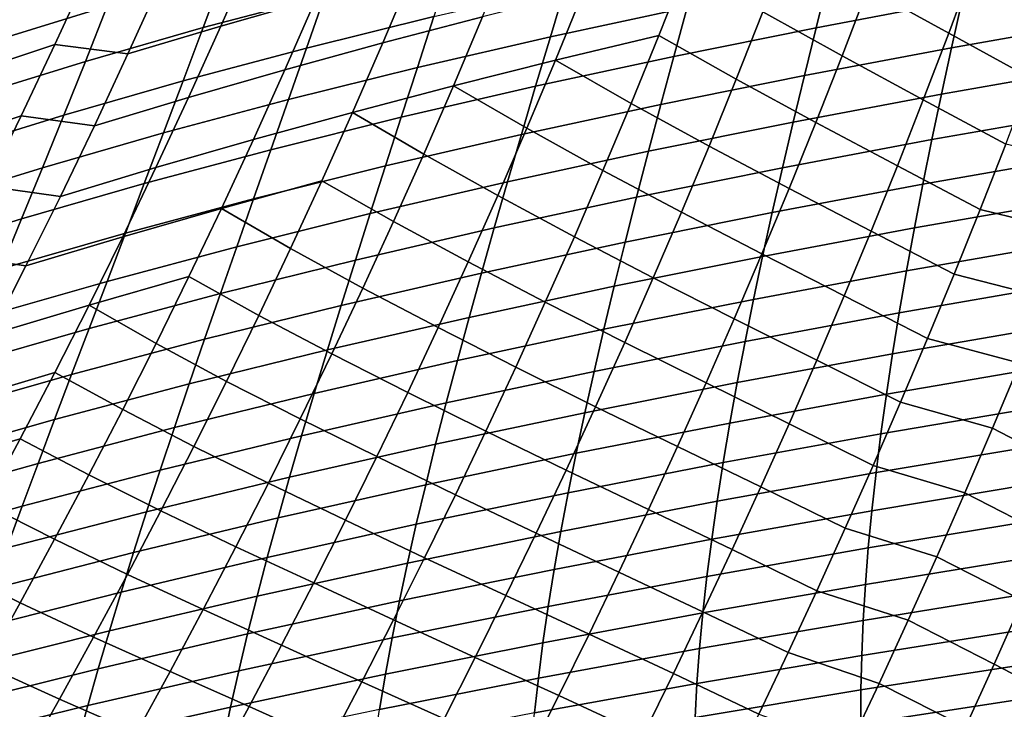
# Model space of a CAD drawing. Header units: metres. Extents: x -25 to 132, y -25 to 25.
# Tile 55 of 256: x 25.79 to 31.29, y -16.01 to -12.16. Entities that reach past the tile are written whole.
import ezdxf

# ---------------------------------------------------------------- set-up
doc = ezdxf.new("R2010")
doc.units = ezdxf.units.M
doc.layers.add('solid_12_061_071_XXX', color=7, linetype='CONTINUOUS')

msp = doc.modelspace()

# ---------------------------------------------------------------- linework, layer by layer
at = {"layer": 'solid_12_061_071_XXX'}
for points in [[(25.878145, -11.643961, 81.867134), (25.415455, -11.803967, 82.138412), (25.218348, -12.221797, 81.875938), (25.688894, -12.05808, 81.616142)], [(27.612686, -11.647513, 80.58371), (27.089323, -11.796555, 80.789223), (26.913042, -12.200152, 80.552696), (27.443188, -12.048393, 80.35817)], [(30.976715, -12.239914, 78.890404), (31.115561, -11.864835, 79.067863), (30.66687, -11.609669, 79.321236), (30.526062, -11.989543, 79.140678)], [(27.598869, -11.727153, 37.669304), (27.494408, -12.028385, 37.982967), (26.814425, -12.208613, 36.895805), (26.927458, -11.90405, 36.570347)], [(28.534203, -11.756544, 80.011711), (27.983932, -11.90058, 80.177696), (27.817869, -12.293577, 79.954948), (28.374344, -12.147388, 79.799538)], [(30.382343, -12.365533, 78.95443), (30.526062, -11.989543, 79.140678), (30.085424, -11.738448, 79.417809), (29.939476, -12.119628, 79.228256)], [(26.403204, -11.772569, 35.140083), (26.279737, -12.088521, 35.464607), (25.655863, -12.280519, 34.352654), (25.788744, -11.960533, 34.016422)], [(27.089323, -11.796555, 80.789223), (26.577774, -11.949112, 81.00869), (26.394388, -12.355573, 80.760773), (26.913042, -12.200152, 80.552696)], [(29.594604, -11.815574, 41.483826), (29.517376, -12.095308, 41.7845), (28.753036, -12.259484, 40.747173), (28.837584, -11.977478, 40.434383)], [(31.113134, -11.785968, 43.827095), (31.051632, -12.056015, 44.113895), (30.236248, -12.209041, 43.110062), (30.304174, -11.937302, 42.811146)], [(28.197741, -11.855171, 39.062126), (28.1033, -12.146368, 39.375706), (27.391764, -12.322473, 38.30864), (27.494408, -12.028385, 37.982967)], [(29.508974, -11.870446, 79.530228), (28.938616, -12.00583, 79.658096), (28.781736, -12.389981, 79.44915), (29.357677, -12.25305, 79.331223)], [(29.790648, -12.496696, 79.032661), (29.939476, -12.119628, 79.228256), (29.508974, -11.870446, 79.530228), (29.357677, -12.25305, 79.331223)], [(31.435673, -12.490702, 78.666794), (31.572777, -12.119708, 78.841118), (31.115561, -11.864835, 79.067863), (30.976715, -12.239914, 78.890404)], [(26.17234, -11.898636, 81.366882), (25.688894, -12.05808, 81.616142), (25.496103, -12.465551, 81.355049), (25.987167, -12.302846, 81.117493)], [(26.394388, -12.355573, 80.760773), (26.577774, -11.949112, 81.00869), (26.17234, -11.898636, 81.366882), (25.987167, -12.302846, 81.117493)], [(26.927458, -11.90405, 36.570347), (26.814425, -12.208613, 36.895805), (26.157633, -12.396636, 35.802078), (26.279737, -12.088521, 35.464607)], [(27.983932, -11.90058, 80.177696), (27.443188, -12.048393, 80.35817), (27.270618, -12.443686, 80.124382), (27.817869, -12.293577, 79.954948)], [(31.888577, -11.909019, 45.105835), (31.835695, -12.172201, 45.390015), (30.992764, -12.32052, 44.410416), (31.051632, -12.056015, 44.113895)], [(28.837584, -11.977478, 40.434383), (28.753036, -12.259484, 40.747173), (28.010944, -12.430844, 39.700844), (28.1033, -12.146368, 39.375706)], [(30.304174, -11.937302, 42.811146), (30.236248, -12.209041, 43.110062), (29.442549, -12.368934, 42.095806), (29.517376, -12.095308, 41.7845)], [(27.494408, -12.028385, 37.982967), (27.391764, -12.322473, 38.30864), (26.703081, -12.505795, 37.233757), (26.814425, -12.208613, 36.895805)], [(28.938616, -12.00583, 79.658096), (28.374344, -12.147388, 79.799538), (28.211559, -12.533281, 79.580078), (28.781736, -12.389981, 79.44915)], [(30.834986, -12.611437, 78.70755), (30.976715, -12.239914, 78.890404), (30.526062, -11.989543, 79.140678), (30.382343, -12.365533, 78.95443)], [(26.279737, -12.088521, 35.464607), (26.157633, -12.396636, 35.802078), (25.524176, -12.5924, 34.702316), (25.655863, -12.280519, 34.352654)], [(27.443188, -12.048393, 80.35817), (26.913042, -12.200152, 80.552696), (26.733637, -12.597889, 80.307404), (27.270618, -12.443686, 80.124382)], [(31.051632, -12.056015, 44.113895), (30.992764, -12.32052, 44.410416), (30.170916, -12.475054, 43.419167), (30.236248, -12.209041, 43.110062)], [(28.1033, -12.146368, 39.375706), (28.010944, -12.430844, 39.700844), (27.291101, -12.609614, 38.646351), (27.391764, -12.322473, 38.30864)], [(29.517376, -12.095308, 41.7845), (29.442549, -12.368934, 42.095806), (28.670816, -12.535178, 41.071064), (28.753036, -12.259484, 40.747173)], [(30.235779, -12.737746, 78.762466), (30.382343, -12.365533, 78.95443), (29.939476, -12.119628, 79.228256), (29.790648, -12.496696, 79.032661)], [(26.913042, -12.200152, 80.552696), (26.394388, -12.355573, 80.760773), (26.207806, -12.755891, 80.50351), (26.733637, -12.597889, 80.307404)], [(28.374344, -12.147388, 79.799538), (27.817869, -12.293577, 79.954948), (27.648869, -12.681367, 79.724442), (28.211559, -12.533281, 79.580078)], [(31.835695, -12.172201, 45.390015), (31.785595, -12.4302, 45.683487), (30.936655, -12.579669, 44.716686), (30.992764, -12.32052, 44.410416)], [(26.814425, -12.208613, 36.895805), (26.703081, -12.505795, 37.233757), (26.037075, -12.697116, 36.152523), (26.157633, -12.396636, 35.802078)], [(29.203526, -12.631308, 79.125771), (29.357677, -12.25305, 79.331223), (28.781736, -12.389981, 79.44915)], [(29.639009, -12.869761, 78.830986), (29.790648, -12.496696, 79.032661), (29.357677, -12.25305, 79.331223), (29.203526, -12.631308, 79.125771)], [(30.236248, -12.209041, 43.110062), (30.170916, -12.475054, 43.419167), (29.370258, -12.636641, 42.41777), (29.442549, -12.368934, 42.095806)], [(31.295704, -12.858456, 78.487366), (31.435673, -12.490702, 78.666794), (30.976715, -12.239914, 78.890404), (30.834986, -12.611437, 78.70755)], [(25.987167, -12.302846, 81.117493), (25.496103, -12.465551, 81.355049), (25.299978, -12.866503, 81.08387), (25.798769, -12.700829, 80.858597)], [(26.207806, -12.755891, 80.50351), (26.394388, -12.355573, 80.760773), (25.987167, -12.302846, 81.117493), (25.798769, -12.700829, 80.858597)], [(27.817869, -12.293577, 79.954948), (27.270618, -12.443686, 80.124382), (27.095083, -12.833506, 79.882332), (27.648869, -12.681367, 79.724442)], [(28.753036, -12.259484, 40.747173), (28.670816, -12.535178, 41.071064), (27.92083, -12.708795, 40.037567), (28.010944, -12.430844, 39.700844)], [(27.391764, -12.322473, 38.30864), (27.291101, -12.609614, 38.646351), (26.593597, -12.795792, 37.584229), (26.703081, -12.505795, 37.233757)], [(30.992764, -12.32052, 44.410416), (30.936655, -12.579669, 44.716686), (30.108305, -12.735529, 43.738487), (30.170916, -12.475054, 43.419167)], [(30.690437, -12.979509, 78.519302), (30.834986, -12.611437, 78.70755), (30.382343, -12.365533, 78.95443), (30.235779, -12.737746, 78.762466)], [(26.157633, -12.396636, 35.802078), (26.037075, -12.697116, 36.152523), (25.393881, -12.89638, 35.065441), (25.524176, -12.5924, 34.702316)], [(28.622017, -12.769547, 79.233353), (28.781736, -12.389981, 79.44915), (28.211559, -12.533281, 79.580078)], [(29.442549, -12.368934, 42.095806), (29.370258, -12.636641, 42.41777), (28.591064, -12.804753, 41.40609), (28.670816, -12.535178, 41.071064)], [(29.046597, -13.005331, 78.913864), (29.203526, -12.631308, 79.125771), (28.781736, -12.389981, 79.44915), (28.622017, -12.769547, 79.233353)], [(27.270618, -12.443686, 80.124382), (26.733637, -12.597889, 80.307404), (26.551222, -12.989878, 80.053299), (27.095083, -12.833506, 79.882332)], [(28.010944, -12.430844, 39.700844), (27.92083, -12.708795, 40.037567), (27.192577, -12.890006, 38.996132), (27.291101, -12.609614, 38.646351)], [(30.170916, -12.475054, 43.419167), (30.108305, -12.735529, 43.738487), (29.300644, -12.89862, 42.750423), (29.370258, -12.636641, 42.41777)], [(31.785595, -12.4302, 45.683487), (31.738398, -12.683189, 45.986279), (30.883429, -12.833637, 45.032738), (30.936655, -12.579669, 44.716686)], [(26.703081, -12.505795, 37.233757), (26.593597, -12.795792, 37.584229), (25.918245, -12.990161, 36.51598), (26.037075, -12.697116, 36.152523)], [(30.086441, -13.106294, 78.564774), (30.235779, -12.737746, 78.762466), (29.790648, -12.496696, 79.032661), (29.639009, -12.869761, 78.830986)], [(28.045942, -12.91434, 79.35331), (28.211559, -12.533281, 79.580078), (27.648869, -12.681367, 79.724442)], [(28.670816, -12.535178, 41.071064), (28.591064, -12.804753, 41.40609), (27.833103, -12.980416, 40.385902), (27.92083, -12.708795, 40.037567)], [(28.459547, -13.144637, 79.010674), (28.622017, -12.769547, 79.233353), (28.211559, -12.533281, 79.580078), (28.045942, -12.91434, 79.35331)], [(30.936655, -12.579669, 44.716686), (30.883429, -12.833637, 45.032738), (30.048544, -12.990644, 44.068054), (30.108305, -12.735529, 43.738487)], [(26.733637, -12.597889, 80.307404), (26.207806, -12.755891, 80.50351), (26.01815, -13.150178, 80.236877), (26.551222, -12.989878, 80.053299)], [(27.291101, -12.609614, 38.646351), (27.192577, -12.890006, 38.996132), (26.486141, -13.078803, 37.947254), (26.593597, -12.795792, 37.584229)], [(29.370258, -12.636641, 42.41777), (29.300644, -12.89862, 42.750423), (28.513927, -13.068402, 41.752285), (28.591064, -12.804753, 41.40609)], [(29.484638, -13.238935, 78.623222), (29.639009, -12.869761, 78.830986), (29.203526, -12.631308, 79.125771), (29.046597, -13.005331, 78.913864)], [(31.152925, -13.223075, 78.302826), (31.295704, -12.858456, 78.487366), (30.834986, -12.611437, 78.70755), (30.690437, -12.979509, 78.519302)], [(27.648869, -12.681367, 79.724442), (27.095083, -12.833506, 79.882332), (26.916693, -13.217966, 79.631973), (27.477032, -13.064063, 79.486145)], [(27.877588, -13.290676, 79.119209), (28.045942, -12.91434, 79.35331), (27.648869, -12.681367, 79.724442), (27.477032, -13.064063, 79.486145)], [(31.738398, -12.683189, 45.986279), (31.694187, -12.931293, 46.298431), (30.833174, -13.082549, 45.358608), (30.883429, -12.833637, 45.032738)], [(25.798769, -12.700829, 80.858597), (25.299978, -12.866503, 81.08387), (25.100658, -13.261039, 80.802559), (25.607279, -13.092689, 80.590164)], [(26.037075, -12.697116, 36.152523), (25.918245, -12.990161, 36.51598), (25.265169, -13.192662, 35.442059), (25.393881, -12.89638, 35.065441)], [(26.01815, -13.150178, 80.236877), (26.207806, -12.755891, 80.50351), (25.798769, -12.700829, 80.858597), (25.607279, -13.092689, 80.590164)], [(27.92083, -12.708795, 40.037567), (27.833103, -12.980416, 40.385902), (27.096354, -13.163847, 39.358009), (27.192577, -12.890006, 38.996132)], [(30.108305, -12.735529, 43.738487), (30.048544, -12.990644, 44.068054), (29.233833, -13.155052, 43.0938), (29.300644, -12.89862, 42.750423)], [(30.543131, -13.34424, 78.325638), (30.690437, -12.979509, 78.519302), (30.235779, -12.737746, 78.762466), (30.086441, -13.106294, 78.564774)], [(26.593597, -12.795792, 37.584229), (26.486141, -13.078803, 37.947254), (25.801321, -13.275973, 36.892471), (25.918245, -12.990161, 36.51598)], [(28.591064, -12.804753, 41.40609), (28.513927, -13.068402, 41.752285), (27.747921, -13.245902, 40.745888), (27.833103, -12.980416, 40.385902)], [(28.886969, -13.375233, 78.695465), (29.046597, -13.005331, 78.913864), (28.622017, -12.769547, 79.233353), (28.459547, -13.144637, 79.010674)], [(27.095083, -12.833506, 79.882332), (26.551222, -12.989878, 80.053299), (26.365913, -13.376233, 79.790344), (26.916693, -13.217966, 79.631973)], [(30.883429, -12.833637, 45.032738), (30.833174, -13.082549, 45.358608), (29.99173, -13.240525, 44.407909), (30.048544, -12.990644, 44.068054)], [(31.669018, -13.349215, 78.173401), (31.812309, -12.978624, 78.356491), (31.295704, -12.858456, 78.487366), (31.152925, -13.223075, 78.302826)], [(27.192577, -12.890006, 38.996132), (27.096354, -13.163847, 39.358009), (26.380886, -13.35503, 38.322865), (26.486141, -13.078803, 37.947254)], [(28.294407, -13.515368, 78.781082), (28.459547, -13.144637, 79.010674), (28.045942, -12.91434, 79.35331), (27.877588, -13.290676, 79.119209)], [(29.300644, -12.89862, 42.750423), (29.233833, -13.155052, 43.0938), (28.439541, -13.326307, 42.109676), (28.513927, -13.068402, 41.752285)], [(29.934393, -13.471284, 78.361343), (30.086441, -13.106294, 78.564774), (29.639009, -12.869761, 78.830986), (29.484638, -13.238935, 78.623222)], [(31.694187, -12.931293, 46.298431), (31.653038, -13.174617, 46.619984), (30.785973, -13.326509, 45.694344), (30.833174, -13.082549, 45.358608)], [(25.918245, -12.990161, 36.51598), (25.801321, -13.275973, 36.892471), (25.138233, -13.481448, 35.832199), (25.265169, -13.192662, 35.442059)], [(26.551222, -12.989878, 80.053299), (26.01815, -13.150178, 80.236877), (25.825548, -13.538546, 79.960823), (26.365913, -13.376233, 79.790344)], [(27.833103, -12.980416, 40.385902), (27.747921, -13.245902, 40.745888), (27.00259, -13.431333, 39.732018), (27.096354, -13.163847, 39.358009)], [(29.327606, -13.604331, 78.409355), (29.484638, -13.238935, 78.623222), (29.046597, -13.005331, 78.913864), (28.886969, -13.375233, 78.695465)], [(30.048544, -12.990644, 44.068054), (29.99173, -13.240525, 44.407909), (29.169933, -13.406063, 43.447933), (29.233833, -13.155052, 43.0938)], [(31.007397, -13.584663, 78.113167), (31.152925, -13.223075, 78.302826), (30.690437, -12.979509, 78.519302), (30.543131, -13.34424, 78.325638)], [(26.486141, -13.078803, 37.947254), (26.380886, -13.35503, 38.322865), (25.686489, -13.554753, 37.282036), (25.801321, -13.275973, 36.892471)], [(27.302456, -13.44178, 79.240028), (27.477032, -13.064063, 79.486145), (26.916693, -13.217966, 79.631973)], [(27.706585, -13.662403, 78.877747), (27.877588, -13.290676, 79.119209), (27.477032, -13.064063, 79.486145), (27.302456, -13.44178, 79.240028)], [(28.513927, -13.068402, 41.752285), (28.439541, -13.326307, 42.109676), (27.665426, -13.505439, 41.117554), (27.747921, -13.245902, 40.745888)], [(25.825548, -13.538546, 79.960823), (26.01815, -13.150178, 80.236877), (25.607279, -13.092689, 80.590164), (25.412823, -13.47853, 80.312157)], [(30.393127, -13.705735, 78.126549), (30.543131, -13.34424, 78.325638), (30.086441, -13.106294, 78.564774), (29.934393, -13.471284, 78.361343)], [(30.833174, -13.082549, 45.358608), (30.785973, -13.326509, 45.694344), (29.937948, -13.485276, 44.758095), (29.99173, -13.240525, 44.407909)], [(27.096354, -13.163847, 39.358009), (27.00259, -13.431333, 39.732018), (26.278, -13.624671, 38.711086), (26.380886, -13.35503, 38.322865)], [(28.724722, -13.741124, 78.470573), (28.886969, -13.375233, 78.695465), (28.459547, -13.144637, 79.010674), (28.294407, -13.515368, 78.781082)], [(29.233833, -13.155052, 43.0938), (29.169933, -13.406063, 43.447933), (28.368019, -13.578597, 42.478306), (28.439541, -13.326307, 42.109676)], [(31.653038, -13.174617, 46.619984), (31.615023, -13.41326, 46.950989), (30.741901, -13.565619, 46.039989), (30.785973, -13.326509, 45.694344)], [(26.916693, -13.217966, 79.631973), (26.365913, -13.376233, 79.790344), (26.17783, -13.757066, 79.518517), (26.735554, -13.59718, 79.373283)], [(27.125244, -13.814631, 78.986061), (27.302456, -13.44178, 79.240028), (26.916693, -13.217966, 79.631973), (26.735554, -13.59718, 79.373283)], [(27.747921, -13.245902, 40.745888), (27.665426, -13.505439, 41.117554), (26.911442, -13.692651, 40.118187), (27.00259, -13.431333, 39.732018)], [(29.99173, -13.240525, 44.407909), (29.937948, -13.485276, 44.758095), (29.109037, -13.651758, 43.81287), (29.169933, -13.406063, 43.447933)], [(29.779705, -13.832826, 78.152145), (29.934393, -13.471284, 78.361343), (29.484638, -13.238935, 78.623222), (29.327606, -13.604331, 78.409355)], [(31.522837, -13.716921, 77.985229), (31.669018, -13.349215, 78.173401), (31.152925, -13.223075, 78.302826), (31.007397, -13.584663, 78.113167)], [(25.801321, -13.275973, 36.892471), (25.686489, -13.554753, 37.282036), (25.013269, -13.762942, 36.235893), (25.138233, -13.481448, 35.832199)], [(28.126686, -13.881851, 78.544571), (28.294407, -13.515368, 78.781082), (27.877588, -13.290676, 79.119209), (27.706585, -13.662403, 78.877747)], [(26.380886, -13.35503, 38.322865), (26.278, -13.624671, 38.711086), (25.573927, -13.826702, 37.684696), (25.686489, -13.554753, 37.282036)], [(28.439541, -13.326307, 42.109676), (28.368019, -13.578597, 42.478306), (27.585737, -13.759152, 41.500931), (27.665426, -13.505439, 41.117554)], [(30.785973, -13.326509, 45.694344), (30.741901, -13.565619, 46.039989), (29.887285, -13.725002, 45.118652), (29.937948, -13.485276, 44.758095)], [(30.859175, -13.943326, 77.918365), (31.007397, -13.584663, 78.113167), (30.543131, -13.34424, 78.325638), (30.393127, -13.705735, 78.126549)], [(26.365913, -13.376233, 79.790344), (25.825548, -13.538546, 79.960823), (25.630127, -13.921105, 79.675323), (26.17783, -13.757066, 79.518517)], [(29.169933, -13.406063, 43.447933), (29.109037, -13.651758, 43.81287), (28.299459, -13.825377, 42.858212), (28.368019, -13.578597, 42.478306)], [(29.167986, -13.966058, 78.189354), (29.327606, -13.604331, 78.409355), (28.886969, -13.375233, 78.695465), (28.724722, -13.741124, 78.470573)], [(27.00259, -13.431333, 39.732018), (26.911442, -13.692651, 40.118187), (26.177649, -13.887913, 39.111958), (26.278, -13.624671, 38.711086)], [(27.533028, -14.029636, 78.628891), (27.706585, -13.662403, 78.877747), (27.302456, -13.44178, 79.240028), (27.125244, -13.814631, 78.986061)], [(31.615023, -13.41326, 46.950989), (31.580217, -13.647328, 47.291485), (30.701044, -13.799986, 46.395584), (30.741901, -13.565619, 46.039989)], [(25.630127, -13.921105, 79.675323), (25.825548, -13.538546, 79.960823), (25.412823, -13.47853, 80.312157), (25.215528, -13.858456, 80.024536)], [(27.665426, -13.505439, 41.117554), (27.585737, -13.759152, 41.500931), (26.823038, -13.947929, 40.516556), (26.911442, -13.692651, 40.118187)], [(28.559937, -14.10312, 78.239151), (28.724722, -13.741124, 78.470573), (28.294407, -13.515368, 78.781082), (28.126686, -13.881851, 78.544571)], [(29.937948, -13.485276, 44.758095), (29.887285, -13.725002, 45.118652), (29.051239, -13.892244, 44.188656), (29.109037, -13.651758, 43.81287)], [(30.240494, -14.064102, 77.922028), (30.393127, -13.705735, 78.126549), (29.934393, -13.471284, 78.361343), (29.779705, -13.832826, 78.152145)], [(30.741901, -13.565619, 46.039989), (30.701044, -13.799986, 46.395584), (29.839828, -13.959808, 45.489628), (29.887285, -13.725002, 45.118652)], [(26.278, -13.624671, 38.711086), (26.177649, -13.887913, 39.111958), (25.463812, -14.092009, 38.100487), (25.573927, -13.826702, 37.684696)], [(26.551771, -13.971262, 79.106224), (26.735554, -13.59718, 79.373283), (26.17783, -13.757066, 79.518517)], [(26.945494, -14.182729, 78.72422), (27.125244, -13.814631, 78.986061), (26.735554, -13.59718, 79.373283), (26.551771, -13.971262, 79.106224)], [(28.368019, -13.578597, 42.478306), (28.299459, -13.825377, 42.858212), (27.508966, -14.007154, 41.896069), (27.585737, -13.759152, 41.500931)], [(29.622446, -14.19103, 77.93718), (29.779705, -13.832826, 78.152145), (29.327606, -13.604331, 78.409355), (29.167986, -13.966058, 78.189354)], [(31.373823, -14.08185, 77.791977), (31.522837, -13.716921, 77.985229), (31.007397, -13.584663, 78.113167), (30.859175, -13.943326, 77.918365)], [(27.956469, -14.244201, 78.301102), (28.126686, -13.881851, 78.544571), (27.706585, -13.662403, 78.877747), (27.533028, -14.029636, 78.628891)], [(29.109037, -13.651758, 43.81287), (29.051239, -13.892244, 44.188656), (28.233969, -14.066754, 43.249439), (28.299459, -13.825377, 42.858212)], [(31.580217, -13.647328, 47.291485), (31.548695, -13.876924, 47.641514), (30.663481, -14.029711, 46.761173), (30.701044, -13.799986, 46.395584)], [(26.911442, -13.692651, 40.118187), (26.823038, -13.947929, 40.516556), (26.079969, -14.144889, 39.525509), (26.177649, -13.887913, 39.111958)], [(29.00585, -14.324227, 77.963211), (29.167986, -13.966058, 78.189354), (28.724722, -13.741124, 78.470573), (28.559937, -14.10312, 78.239151)], [(29.887285, -13.725002, 45.118652), (29.839828, -13.959808, 45.489628), (28.99663, -14.127627, 44.575329), (29.051239, -13.892244, 44.188656)], [(30.708321, -14.299167, 77.71843), (30.859175, -13.943326, 77.918365), (30.393127, -13.705735, 78.126549), (30.240494, -14.064102, 77.922028)], [(26.17783, -13.757066, 79.518517), (25.630127, -13.921105, 79.675323), (25.432011, -14.297969, 79.380341), (25.987085, -14.132489, 79.23777)], [(26.365458, -14.340324, 78.830772), (26.551771, -13.971262, 79.106224), (26.17783, -13.757066, 79.518517), (25.987085, -14.132489, 79.23777)], [(27.585737, -13.759152, 41.500931), (27.508966, -14.007154, 41.896069), (26.737495, -14.197282, 40.927166), (26.823038, -13.947929, 40.516556)], [(27.357008, -14.392488, 78.372627), (27.533028, -14.029636, 78.628891), (27.125244, -13.814631, 78.986061), (26.945494, -14.182729, 78.72422)], [(28.299459, -13.825377, 42.858212), (28.233969, -14.066754, 43.249439), (27.435223, -14.249552, 42.303005), (27.508966, -14.007154, 41.896069)], [(30.085291, -14.419449, 77.712051), (30.240494, -14.064102, 77.922028), (29.779705, -13.832826, 78.152145), (29.622446, -14.19103, 77.93718)], [(30.701044, -13.799986, 46.395584), (30.663481, -14.029711, 46.761173), (29.795666, -14.189799, 45.871063), (29.839828, -13.959808, 45.489628)], [(26.177649, -13.887913, 39.111958), (26.079969, -14.144889, 39.525509), (25.356291, -14.350809, 38.529442), (25.463812, -14.092009, 38.100487)], [(28.392691, -14.461329, 78.001183), (28.559937, -14.10312, 78.239151), (28.126686, -13.881851, 78.544571), (27.956469, -14.244201, 78.301102)], [(29.051239, -13.892244, 44.188656), (28.99663, -14.127627, 44.575329), (28.171642, -14.302838, 43.652027), (28.233969, -14.066754, 43.249439)], [(31.548695, -13.876924, 47.641514), (31.520529, -14.102149, 48.001125), (30.629288, -14.254899, 47.136806), (30.663481, -14.029711, 46.761173)], [(26.823038, -13.947929, 40.516556), (26.737495, -14.197282, 40.927166), (25.985088, -14.395713, 39.951778), (26.079969, -14.144889, 39.525509)], [(29.839828, -13.959808, 45.489628), (29.795666, -14.189799, 45.871063), (28.945307, -14.358013, 44.972931), (28.99663, -14.127627, 44.575329)], [(31.222034, -14.44411, 77.593643), (31.373823, -14.08185, 77.791977), (30.859175, -13.943326, 77.918365), (30.708321, -14.299167, 77.71843)], [(26.763306, -14.546189, 78.454468), (26.945494, -14.182729, 78.72422), (26.551771, -13.971262, 79.106224), (26.365458, -14.340324, 78.830772)], [(27.508966, -14.007154, 41.896069), (27.435223, -14.249552, 42.303005), (26.654934, -14.440819, 41.350052), (26.737495, -14.197282, 40.927166)], [(29.462681, -14.546004, 77.716423), (29.622446, -14.19103, 77.93718), (29.167986, -13.966058, 78.189354), (29.00585, -14.324227, 77.963211)], [(27.783838, -14.60253, 78.050659), (27.956469, -14.244201, 78.301102), (27.533028, -14.029636, 78.628891), (27.357008, -14.392488, 78.372627)], [(28.233969, -14.066754, 43.249439), (28.171642, -14.302838, 43.652027), (27.364614, -14.486456, 42.721783), (27.435223, -14.249552, 42.303005)], [(30.663481, -14.029711, 46.761173), (30.629288, -14.254899, 47.136806), (29.754881, -14.41508, 46.263004), (29.795666, -14.189799, 45.871063)], [(30.554888, -14.652291, 77.513329), (30.708321, -14.299167, 77.71843), (30.240494, -14.064102, 77.922028), (30.085291, -14.419449, 77.712051)], [(28.841272, -14.678951, 77.730911), (29.00585, -14.324227, 77.963211), (28.559937, -14.10312, 78.239151), (28.392691, -14.461329, 78.001183)], [(31.520529, -14.102149, 48.001125), (31.495796, -14.323109, 48.370358), (30.598549, -14.475655, 47.522518), (30.629288, -14.254899, 47.136806)], [(31.698353, -14.69173, 77.438591), (31.848742, -14.33107, 77.632683), (31.373823, -14.08185, 77.791977), (31.222034, -14.44411, 77.593643)], [(25.987085, -14.132489, 79.23777), (25.432011, -14.297969, 79.380341), (25.231325, -14.66925, 79.075829), (25.793798, -14.502617, 78.948082)], [(26.079969, -14.144889, 39.525509), (25.985088, -14.395713, 39.951778), (25.251501, -14.603221, 38.971603), (25.356291, -14.350809, 38.529442)], [(26.176718, -14.704482, 78.546883), (26.365458, -14.340324, 78.830772), (25.987085, -14.132489, 79.23777), (25.793798, -14.502617, 78.948082)], [(28.99663, -14.127627, 44.575329), (28.945307, -14.358013, 44.972931), (28.112587, -14.533735, 44.066021), (28.171642, -14.302838, 43.652027)], [(26.737495, -14.197282, 40.927166), (26.654934, -14.440819, 41.350052), (25.893137, -14.6405, 40.390808), (25.985088, -14.395713, 39.951778)], [(27.178617, -14.751071, 78.108925), (27.357008, -14.392488, 78.372627), (26.945494, -14.182729, 78.72422), (26.763306, -14.546189, 78.454468)], [(29.795666, -14.189799, 45.871063), (29.754881, -14.41508, 46.263004), (28.897364, -14.583508, 45.381504), (28.945307, -14.358013, 44.972931)], [(29.927578, -14.771881, 77.496613), (30.085291, -14.419449, 77.712051), (29.622446, -14.19103, 77.93718), (29.462681, -14.546004, 77.716423)], [(27.435223, -14.249552, 42.303005), (27.364614, -14.486456, 42.721783), (26.575472, -14.678654, 41.785259), (26.654934, -14.440819, 41.350052)], [(28.223063, -14.815867, 77.756653), (28.392691, -14.461329, 78.001183), (27.956469, -14.244201, 78.301102), (27.783838, -14.60253, 78.050659)], [(30.629288, -14.254899, 47.136806), (30.598549, -14.475655, 47.522518), (29.717564, -14.635755, 46.665489), (29.754881, -14.41508, 46.263004)], [(26.578779, -14.905125, 78.176788), (26.763306, -14.546189, 78.454468), (26.365458, -14.340324, 78.830772), (26.176718, -14.704482, 78.546883)], [(28.171642, -14.302838, 43.652027), (28.112587, -14.533735, 44.066021), (27.297253, -14.717976, 43.152439), (27.364614, -14.486456, 42.721783)], [(29.300478, -14.89786, 77.489861), (29.462681, -14.546004, 77.716423), (29.00585, -14.324227, 77.963211), (28.841272, -14.678951, 77.730911)], [(31.067528, -14.803809, 77.390205), (31.222034, -14.44411, 77.593643), (30.708321, -14.299167, 77.71843), (30.554888, -14.652291, 77.513329)], [(31.495796, -14.323109, 48.370358), (31.474569, -14.539905, 48.74926), (30.571344, -14.69208, 47.918354), (30.598549, -14.475655, 47.522518)], [(25.985088, -14.395713, 39.951778), (25.893137, -14.6405, 40.390808), (25.149584, -14.849362, 39.426998), (25.251501, -14.603221, 38.971603)], [(27.608883, -14.95695, 77.793221), (27.783838, -14.60253, 78.050659), (27.357008, -14.392488, 78.372627), (27.178617, -14.751071, 78.108925)], [(28.945307, -14.358013, 44.972931), (28.897364, -14.583508, 45.381504), (28.0569, -14.759554, 44.491459), (28.112587, -14.533735, 44.066021)], [(26.654934, -14.440819, 41.350052), (26.575472, -14.678654, 41.785259), (25.804243, -14.879365, 40.842636), (25.893137, -14.6405, 40.390808)], [(29.754881, -14.41508, 46.263004), (29.717564, -14.635755, 46.665489), (28.852892, -14.804217, 45.801098), (28.897364, -14.583508, 45.381504)], [(30.398937, -15.002804, 77.30307), (30.554888, -14.652291, 77.513329), (30.085291, -14.419449, 77.712051), (29.927578, -14.771881, 77.496613)], [(31.545231, -15.050119, 77.239662), (31.698353, -14.69173, 77.438591), (31.222034, -14.44411, 77.593643), (31.067528, -14.803809, 77.390205)], [(25.793798, -14.502617, 78.948082), (25.231325, -14.66925, 79.075829), (25.028194, -15.035058, 78.761757), (25.598083, -14.867561, 78.649406)], [(25.985659, -15.063847, 78.254539), (26.176718, -14.704482, 78.546883), (25.793798, -14.502617, 78.948082), (25.598083, -14.867561, 78.649406)], [(27.364614, -14.486456, 42.721783), (27.297253, -14.717976, 43.152439), (26.499228, -14.910896, 42.232822), (26.575472, -14.678654, 41.785259)], [(28.674326, -15.030339, 77.492424), (28.841272, -14.678951, 77.730911), (28.392691, -14.461329, 78.001183), (28.223063, -14.815867, 77.756653)], [(30.598549, -14.475655, 47.522518), (30.571344, -14.69208, 47.918354), (29.683798, -14.851928, 47.078564), (29.717564, -14.635755, 46.665489)], [(26.99795, -15.105501, 77.837753), (27.178617, -14.751071, 78.108925), (26.763306, -14.546189, 78.454468), (26.578779, -14.905125, 78.176788)], [(28.112587, -14.533735, 44.066021), (28.0569, -14.759554, 44.491459), (27.233248, -14.944221, 43.595013), (27.297253, -14.717976, 43.152439)], [(29.767424, -15.121507, 77.275703), (29.927578, -14.771881, 77.496613), (29.462681, -14.546004, 77.716423), (29.300478, -14.89786, 77.489861)], [(31.474569, -14.539905, 48.74926), (31.456924, -14.752629, 49.137859), (30.547754, -14.90427, 48.324348), (30.571344, -14.69208, 47.918354)], [(28.051132, -15.166845, 77.505531), (28.223063, -14.815867, 77.756653), (27.783838, -14.60253, 78.050659), (27.608883, -14.95695, 77.793221)], [(28.897364, -14.583508, 45.381504), (28.852892, -14.804217, 45.801098), (28.004686, -14.980401, 44.928383), (28.0569, -14.759554, 44.491459)], [(25.893137, -14.6405, 40.390808), (25.804243, -14.879365, 40.842636), (25.050676, -15.089351, 39.895672), (25.149584, -14.849362, 39.426998)], [(29.717564, -14.635755, 46.665489), (29.683798, -14.851928, 47.078564), (28.811987, -15.020247, 46.231747), (28.852892, -14.804217, 45.801098)], [(30.910358, -15.161056, 77.181664), (31.067528, -14.803809, 77.390205), (30.554888, -14.652291, 77.513329), (30.398937, -15.002804, 77.30307)], [(26.575472, -14.678654, 41.785259), (26.499228, -14.910896, 42.232822), (25.718534, -15.112423, 41.307301), (25.804243, -14.879365, 40.842636)], [(26.392014, -15.259649, 77.891136), (26.578779, -14.905125, 78.176788), (26.176718, -14.704482, 78.546883), (25.985659, -15.063847, 78.254539)], [(27.297253, -14.717976, 43.152439), (27.233248, -14.944221, 43.595013), (26.426321, -15.13766, 42.692783), (26.499228, -14.910896, 42.232822)], [(29.135906, -15.246704, 77.257477), (29.300478, -14.89786, 77.489861), (28.841272, -14.678951, 77.730911), (28.674326, -15.030339, 77.492424)], [(30.571344, -14.69208, 47.918354), (30.547754, -14.90427, 48.324348), (29.653675, -15.063694, 47.502258), (29.683798, -14.851928, 47.078564)], [(27.431686, -15.307576, 77.528755), (27.608883, -14.95695, 77.793221), (27.178617, -14.751071, 78.108925), (26.99795, -15.105501, 77.837753)], [(28.0569, -14.759554, 44.491459), (28.004686, -14.980401, 44.928383), (27.172709, -15.165299, 44.049549), (27.233248, -14.944221, 43.595013)], [(30.240524, -15.350808, 77.087631), (30.398937, -15.002804, 77.30307), (29.927578, -14.771881, 77.496613), (29.767424, -15.121507, 77.275703)], [(31.456924, -14.752629, 49.137859), (31.442942, -14.96137, 49.536182), (30.527863, -15.112309, 48.740524), (30.547754, -14.90427, 48.324348)], [(28.852892, -14.804217, 45.801098), (28.811987, -15.020247, 46.231747), (27.956047, -15.196383, 45.376835), (28.004686, -14.980401, 44.928383)], [(28.505085, -15.378503, 77.247742), (28.674326, -15.030339, 77.492424), (28.223063, -14.815867, 77.756653), (28.051132, -15.166845, 77.505531)], [(31.389418, -15.406339, 77.035866), (31.545231, -15.050119, 77.239662), (31.067528, -14.803809, 77.390205), (30.910358, -15.161056, 77.181664)], [(25.804243, -14.879365, 40.842636), (25.718534, -15.112423, 41.307301), (24.954916, -15.323305, 40.377659), (25.050676, -15.089351, 39.895672)], [(25.792391, -15.418533, 77.953697), (25.985659, -15.063847, 78.254539), (25.598083, -14.867561, 78.649406), (25.400057, -15.227436, 78.341721)], [(29.683798, -14.851928, 47.078564), (29.653675, -15.063694, 47.502258), (28.774742, -15.231692, 46.673481), (28.811987, -15.020247, 46.231747)], [(26.499228, -14.910896, 42.232822), (26.426321, -15.13766, 42.692783), (25.636139, -15.339787, 41.784836), (25.718534, -15.112423, 41.307301)], [(27.233248, -14.944221, 43.595013), (27.172709, -15.165299, 44.049549), (26.356871, -15.359056, 43.16518), (26.426321, -15.13766, 42.692783)], [(26.815096, -15.455891, 77.559082), (26.99795, -15.105501, 77.837753), (26.578779, -14.905125, 78.176788), (26.392014, -15.259649, 77.891136)], [(29.604885, -15.468433, 77.049301), (29.767424, -15.121507, 77.275703), (29.300478, -14.89786, 77.489861), (29.135906, -15.246704, 77.257477)], [(30.547754, -14.90427, 48.324348), (30.527863, -15.112309, 48.740524), (29.627281, -15.271138, 47.936592), (29.653675, -15.063694, 47.502258)], [(28.004686, -14.980401, 44.928383), (27.956047, -15.196383, 45.376835), (27.115746, -15.381323, 44.51609), (27.172709, -15.165299, 44.049549)], [(27.87698, -15.514376, 77.247803), (28.051132, -15.166845, 77.505531), (27.608883, -14.95695, 77.793221), (27.431686, -15.307576, 77.528755)], [(30.750576, -15.515952, 76.968002), (30.910358, -15.161056, 77.181664), (30.398937, -15.002804, 77.30307), (30.240524, -15.350808, 77.087631)], [(31.442942, -14.96137, 49.536182), (31.432697, -15.166208, 49.944252), (30.511753, -15.31628, 49.166901), (30.527863, -15.112309, 48.740524)], [(28.811987, -15.020247, 46.231747), (28.774742, -15.231692, 46.673481), (27.911079, -15.407597, 45.836845), (27.956047, -15.196383, 45.376835)], [(28.969032, -15.592649, 77.019257), (29.135906, -15.246704, 77.257477), (28.674326, -15.030339, 77.492424), (28.505085, -15.378503, 77.247742)], [(26.203108, -15.609877, 77.597488), (26.392014, -15.259649, 77.891136), (25.985659, -15.063847, 78.254539), (25.792391, -15.418533, 77.953697)], [(27.252335, -15.654521, 77.25724), (27.431686, -15.307576, 77.528755), (26.99795, -15.105501, 77.837753), (26.815096, -15.455891, 77.559082)], [(29.653675, -15.063694, 47.502258), (29.627281, -15.271138, 47.936592), (28.741253, -15.438639, 47.126328), (28.774742, -15.231692, 46.673481)], [(30.527863, -15.112309, 48.740524), (30.511753, -15.31628, 49.166901), (29.604704, -15.474344, 48.381592), (29.627281, -15.271138, 47.936592)], [(26.426321, -15.13766, 42.692783), (26.356871, -15.359056, 43.16518), (25.557184, -15.561574, 42.275284), (25.636139, -15.339787, 41.784836)], [(27.172709, -15.165299, 44.049549), (27.115746, -15.381323, 44.51609), (26.290993, -15.575195, 43.650051), (26.356871, -15.359056, 43.16518)], [(28.333622, -15.723554, 76.996841), (28.505085, -15.378503, 77.247742), (28.051132, -15.166845, 77.505531), (27.87698, -15.514376, 77.247803)], [(30.079689, -15.696399, 76.867004), (30.240524, -15.350808, 77.087631), (29.767424, -15.121507, 77.275703), (29.604885, -15.468433, 77.049301)], [(31.432697, -15.166208, 49.944252), (31.426271, -15.36723, 50.362091), (30.49951, -15.516271, 49.603504), (30.511753, -15.31628, 49.166901)], [(31.230917, -15.76046, 76.827194), (31.389418, -15.406339, 77.035866), (30.910358, -15.161056, 77.181664), (30.750576, -15.515952, 76.968002)], [(27.956047, -15.196383, 45.376835), (27.911079, -15.407597, 45.836845), (27.062466, -15.592386, 44.994656), (27.115746, -15.381323, 44.51609)], [(25.597017, -15.768655, 77.644333), (25.792391, -15.418533, 77.953697), (25.400057, -15.227436, 78.341721), (25.199837, -15.582353, 78.024986)], [(26.630148, -15.802354, 77.272903), (26.815096, -15.455891, 77.559082), (26.392014, -15.259649, 77.891136), (26.203108, -15.609877, 77.597488)], [(28.774742, -15.231692, 46.673481), (28.741253, -15.438639, 47.126328), (27.86989, -15.61413, 46.30843), (27.911079, -15.407597, 45.836845)], [(29.627281, -15.271138, 47.936592), (29.604704, -15.474344, 48.381592), (28.711615, -15.641172, 47.590302), (28.741253, -15.438639, 47.126328)], [(29.440008, -15.812754, 76.81739), (29.604885, -15.468433, 77.049301), (29.135906, -15.246704, 77.257477), (28.969032, -15.592649, 77.019257)], [(27.700682, -15.858571, 76.983452), (27.87698, -15.514376, 77.247803), (27.431686, -15.307576, 77.528755), (27.252335, -15.654521, 77.25724)], [(30.511753, -15.31628, 49.166901), (30.49951, -15.516271, 49.603504), (29.586037, -15.6734, 48.83728), (29.604704, -15.474344, 48.381592)], [(26.356871, -15.359056, 43.16518), (26.290993, -15.575195, 43.650051), (25.481802, -15.777896, 42.778679), (25.557184, -15.561574, 42.275284)], [(27.115746, -15.381323, 44.51609), (27.062466, -15.592386, 44.994656), (26.228807, -15.786178, 44.147427), (26.290993, -15.575195, 43.650051)], [(28.7999, -15.935784, 76.775177), (28.969032, -15.592649, 77.019257), (28.505085, -15.378503, 77.247742), (28.333622, -15.723554, 76.996841)], [(30.588182, -15.868573, 76.749191), (30.750576, -15.515952, 76.968002), (30.240524, -15.350808, 77.087631), (30.079689, -15.696399, 76.867004)], [(31.426271, -15.36723, 50.362091), (31.42374, -15.564522, 50.789726), (30.491215, -15.712364, 50.050358), (30.49951, -15.516271, 49.603504)], [(26.012163, -15.95592, 77.295822), (26.203108, -15.609877, 77.597488), (25.792391, -15.418533, 77.953697), (25.597017, -15.768655, 77.644333)], [(27.911079, -15.407597, 45.836845), (27.86989, -15.61413, 46.30843), (27.012978, -15.79858, 45.485268), (27.062466, -15.592386, 44.994656)], [(28.741253, -15.438639, 47.126328), (28.711615, -15.641172, 47.590302), (27.832575, -15.816069, 46.791615), (27.86989, -15.61413, 46.30843)], [(31.7139, -16.012075, 76.709564), (31.871349, -15.658246, 76.913696), (31.389418, -15.406339, 77.035866), (31.230917, -15.76046, 76.827194)], [(27.070913, -15.997897, 76.978653), (27.252335, -15.654521, 77.25724), (26.815096, -15.455891, 77.559082), (26.630148, -15.802354, 77.272903)], [(29.604704, -15.474344, 48.381592), (29.586037, -15.6734, 48.83728), (28.685919, -15.839379, 48.065426), (28.711615, -15.641172, 47.590302)], [(29.916435, -16.039642, 76.641151), (30.079689, -15.696399, 76.867004), (29.604885, -15.468433, 77.049301), (29.440008, -15.812754, 76.81739)], [(28.159983, -16.065584, 76.739693), (28.333622, -15.723554, 76.996841), (27.87698, -15.514376, 77.247803), (27.700682, -15.858571, 76.983452)], [(30.49951, -15.516271, 49.603504), (30.491215, -15.712364, 50.050358), (29.571363, -15.868389, 49.303673), (29.586037, -15.6734, 48.83728)], [(31.069715, -16.112549, 76.613602), (31.230917, -15.76046, 76.827194), (30.750576, -15.515952, 76.968002), (30.588182, -15.868573, 76.749191)], [(26.290993, -15.575195, 43.650051), (26.228807, -15.786178, 44.147427), (25.41011, -15.988857, 43.295048), (25.481802, -15.777896, 42.778679)], [(26.443197, -16.145002, 76.979172), (26.630148, -15.802354, 77.272903), (26.203108, -15.609877, 77.597488), (26.012163, -15.95592, 77.295822)], [(27.062466, -15.592386, 44.994656), (27.012978, -15.79858, 45.485268), (26.170425, -15.992096, 44.657318), (26.228807, -15.786178, 44.147427)], [(29.272795, -16.154539, 76.579933), (29.440008, -15.812754, 76.81739), (28.969032, -15.592649, 77.019257), (28.7999, -15.935784, 76.775177)], [(31.42374, -15.564522, 50.789726), (31.425184, -15.758167, 51.227177), (30.486952, -15.904646, 50.507481), (30.491215, -15.712364, 50.050358)], [(27.86989, -15.61413, 46.30843), (27.832575, -15.816069, 46.791615), (26.967388, -15.999994, 45.987946), (27.012978, -15.79858, 45.485268)], [(27.522289, -16.199522, 76.71244), (27.700682, -15.858571, 76.983452), (27.252335, -15.654521, 77.25724), (27.070913, -15.997897, 76.978653)], [(28.711615, -15.641172, 47.590302), (28.685919, -15.839379, 48.065426), (27.799234, -16.013502, 47.286411), (27.832575, -15.816069, 46.791615)], [(29.586037, -15.6734, 48.83728), (29.571363, -15.868389, 49.303673), (28.664263, -16.033346, 48.55172), (28.685919, -15.839379, 48.065426)], [(30.491215, -15.712364, 50.050358), (30.486952, -15.904646, 50.507481), (29.560776, -16.059397, 49.780796), (29.571363, -15.868389, 49.303673)], [(30.42317, -16.218987, 76.5252), (30.588182, -15.868573, 76.749191), (30.079689, -15.696399, 76.867004), (29.916435, -16.039642, 76.641151)], [(25.819277, -16.297894, 76.986099), (26.012163, -15.95592, 77.295822), (25.597017, -15.768655, 77.644333), (25.399651, -16.114325, 77.326416)], [(28.628523, -16.276184, 76.525208), (28.7999, -15.935784, 76.775177), (28.333622, -15.723554, 76.996841), (28.159983, -16.065584, 76.739693)], [(31.425184, -15.758167, 51.227177), (31.430681, -15.94825, 51.674469), (30.486807, -16.093201, 50.974899), (30.486952, -15.904646, 50.507481)], [(31.553658, -16.3641, 76.500725), (31.7139, -16.012075, 76.709564), (31.230917, -15.76046, 76.827194), (31.069715, -16.112549, 76.613602)], [(26.228807, -15.786178, 44.147427), (26.170425, -15.992096, 44.657318), (25.342236, -16.194553, 43.824406), (25.41011, -15.988857, 43.295048)], [(27.012978, -15.79858, 45.485268), (26.967388, -15.999994, 45.987946), (26.115963, -16.193043, 45.179745), (26.170425, -15.992096, 44.657318)], [(26.887474, -16.337795, 76.69297), (27.070913, -15.997897, 76.978653), (26.630148, -15.802354, 77.272903), (26.443197, -16.145002, 76.979172)], [(27.832575, -15.816069, 46.791615), (27.799234, -16.013502, 47.286411), (26.925802, -16.196718, 46.502708), (26.967388, -15.999994, 45.987946)], [(29.750757, -16.380606, 76.410042), (29.916435, -16.039642, 76.641151), (29.440008, -15.812754, 76.81739), (29.272795, -16.154539, 76.579933)], [(27.984186, -16.404669, 76.476273), (28.159983, -16.065584, 76.739693), (27.700682, -15.858571, 76.983452), (27.522289, -16.199522, 76.71244)], [(28.685919, -15.839379, 48.065426), (28.664263, -16.033346, 48.55172), (27.769974, -16.206518, 47.792847), (27.799234, -16.013502, 47.286411)], [(29.571363, -15.868389, 49.303673), (29.560776, -16.059397, 49.780796), (28.64674, -16.22316, 49.04921), (28.664263, -16.033346, 48.55172)], [(30.9058, -16.462669, 76.395065), (31.069715, -16.112549, 76.613602), (30.588182, -15.868573, 76.749191), (30.42317, -16.218987, 76.5252)], [(29.103251, -16.493855, 76.336906), (29.272795, -16.154539, 76.579933), (28.7999, -15.935784, 76.775177), (28.628523, -16.276184, 76.525208)], [(30.486952, -15.904646, 50.507481), (30.486807, -16.093201, 50.974899), (29.554363, -16.24651, 50.268673), (29.560776, -16.059397, 49.780796)], [(26.170425, -15.992096, 44.657318), (26.115963, -16.193043, 45.179745), (25.278297, -16.395079, 44.366768), (25.342236, -16.194553, 43.824406)], [(26.254303, -16.483927, 76.677856), (26.443197, -16.145002, 76.979172), (26.012163, -15.95592, 77.295822), (25.819277, -16.297894, 76.986099)], [(31.430681, -15.94825, 51.674469), (31.440311, -16.134855, 52.131626), (30.49086, -16.278112, 51.452637), (30.486807, -16.093201, 50.974899)], [(26.967388, -15.999994, 45.987946), (26.925802, -16.196718, 46.502708), (26.065531, -16.389111, 45.714725), (26.115963, -16.193043, 45.179745)], [(27.341829, -16.537304, 76.434731), (27.522289, -16.199522, 76.71244), (27.070913, -15.997897, 76.978653), (26.887474, -16.337795, 76.69297)]]:
    msp.add_3dface(points, dxfattribs=at)

doc.saveas('drawing.dxf')
